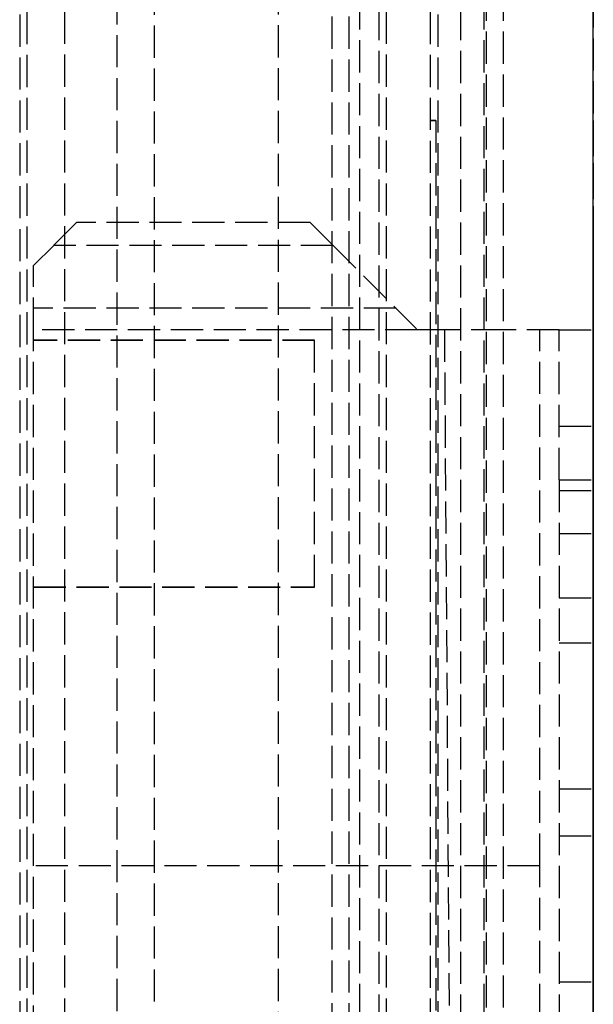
# Model space of a CAD drawing. Header units: millimetres. Extents: x -108 to 0, y 0 to 486.
# Tile 34 of 48: x -27 to 0, y 76 to 121. Entities that reach past the tile are written whole.
import ezdxf

# ---------------------------------------------------------------- set-up
doc = ezdxf.new("R2010")
doc.units = ezdxf.units.MM
doc.header["$LTSCALE"] = 10
doc.linetypes.add('ALLCAD_Strich', pattern=[0.2, 0.15, -0.05])
doc.layers.add('BESCH_KONT_sich_schn_grun_2d', color=10, linetype='Continuous')
doc.layers.add('BESCH_KONT_sich_schn_seit_2d', color=160, linetype='Continuous')

msp = doc.modelspace()

# ---------------------------------------------------------------- linework, layer by layer
at = {"layer": 'BESCH_KONT_sich_schn_grun_2d', "linetype": 'ALLCAD_Strich'}
for p, q in [((-24.649, 36.326), (-24.649, 475.95)), ((-9.649, 36.326), (-9.649, 475.95)), ((-7.599, 36.315), (-7.599, 475.95)), ((-4.999, 460.9), (-4.999, 4.5)), ((-4.199, 460.9), (-4.199, 4.5)), ((-9.999, 458), (-9.999, 17.8)), ((-6.199, 458), (-6.199, 17.8)), ((-10.899, 454.5), (-10.899, 20.1)), ((-5.099, 454.5), (-5.099, 20.1)), ((-12.199, 453.6), (-12.199, 11.8)), ((-11.399, 453.6), (-11.399, 11.8)), ((-26.399, 36.317), (-26.399, 451.2)), ((-14.699, 451.2), (-14.699, 14.2)), ((-22.219, 402.737), (-22.219, 67.68)), ((-20.469, 67.68), (-20.469, 402.737)), ((-26.749, 353.696), (-26.749, 39.7)), ((-7.249, 353.696), (-7.249, 39.7)), ((-7.349, 116.762), (-7.599, 116.762)), ((-7.349, 116.741), (-7.599, 116.741)), ((-7.349, 116.762), (-7.349, 36.263)), ((-24.099, 112), (-25.164, 110.936)), ((-13.199, 112), (-24.099, 112)), ((-12.135, 110.936), (-13.199, 112)), ((-26.099, 110), (-25.164, 110.936)), ((-12.135, 110.936), (-25.164, 110.936)), ((-12.135, 110.936), (-8.199, 107)), ((-26.099, 107), (-26.099, 110)), ((-9.199, 108), (-26.099, 108)), ((-26.099, 40), (-26.099, 107)), ((-8.199, 107), (-26.099, 107)), ((-6.942, 107), (-8.199, 107)), ((-4.199, 107), (-6.942, 107)), ((-6.942, 107), (-6.44, 33.595)), ((-1.599, 107), (-4.199, 107)), ((-2.499, 82.009), (-2.499, 107)), ((-1.599, 100), (-1.599, 107)), ((-1.599, 107), (0.001, 107)), ((0.001, 100), (0.001, 107)), ((-12.999, 106.509), (-26.099, 106.509)), ((-12.999, 95.009), (-12.999, 106.509)), ((-12.999, 106.502), (-26.099, 106.502)), ((-1.599, 102.5), (0.001, 102.5)), ((-1.599, 100), (-1.599, 36.5)), ((-1.599, 100), (0.001, 100)), ((0.001, 100), (0.001, 36.5)), ((-1.599, 99.5), (0.001, 99.5)), ((-1.599, 97.5), (0.001, 97.5)), ((-26.099, 95.009), (-12.999, 95.009)), ((-26.099, 95.002), (-12.999, 95.002)), ((-12.999, 95.002), (-12.999, 95.009)), ((-1.599, 94.5), (0.001, 94.5)), ((-1.599, 92.4), (0.001, 92.4)), ((-1.599, 85.6), (0.001, 85.6)), ((-1.599, 83.4), (0.001, 83.4)), ((-2.499, 82.009), (-26.099, 82.009)), ((-2.499, 82.001), (-26.099, 82.001)), ((-2.499, 51.009), (-2.499, 82.009)), ((-1.599, 76.6), (0.001, 76.6))]:
    msp.add_line(p, q, dxfattribs=at)
at = {"layer": 'BESCH_KONT_sich_schn_seit_2d', "linetype": 'ALLCAD_Strich'}
for p, q in [((0, 36.315, 43.291), (0, 485.809, 40.937)), ((0, 36.315, 427.291), (0, 485.809, 424.937)), ((0, 36.326, 45.341), (0, 476.9, 43.034)), ((0, 36.317, 43.591), (0, 476.9, 41.284)), ((0, 36.326, 429.341), (0, 476.9, 427.034)), ((0, 36.317, 427.591), (0, 476.9, 425.284)), ((0, 4.5, 436.8), (0, 460.9, 436.8)), ((0, 4.5, 52.8), (0, 460.9, 52.8)), ((0, 67.68, 29.176), (0, 460.9, 27.117)), ((0, 67.68, 413.176), (0, 460.9, 411.117)), ((0, 18.098, 468.9), (0, 458, 468.9)), ((0, 18.098, 472.7), (0, 458, 472.7)), ((0, 18.098, 454.9), (0, 458, 454.9)), ((0, 18.098, 458.7), (0, 458, 458.7)), ((0, 18.098, 84.9), (0, 458, 84.9)), ((0, 18.098, 88.7), (0, 458, 88.7)), ((0, 18.098, 70.9), (0, 458, 70.9)), ((0, 18.098, 74.7), (0, 458, 74.7)), ((0, 18.1, 440.8), (0, 457.7, 440.8)), ((0, 18.1, 56.8), (0, 457.7, 56.8)), ((0, 18.1, 440), (0, 457.7, 440)), ((0, 18.1, 56), (0, 457.7, 56)), ((0, 9.5, 403.8), (0, 455.9, 403.8)), ((0, 9.5, 19.8), (0, 455.9, 19.8)), ((0, 20.1, 119), (0, 454.5, 119)), ((0, 20.1, 124.8), (0, 454.5, 124.8)), ((0, 20.1, 503), (0, 454.5, 503)), ((0, 20.1, 508.8), (0, 454.5, 508.8)), ((0, 11.8, 434.3), (0, 453.6, 434.3)), ((0, 11.8, 50.3), (0, 453.6, 50.3)), ((0, 14.2, 47), (0, 451.2, 47)), ((0, 14.2, 431), (0, 451.2, 431)), ((0, 14.2, 431.8), (0, 451.2, 431.8)), ((0, 14.2, 47.8), (0, 451.2, 47.8)), ((0, 37.111, 4.326), (0, 353.607, 2.669)), ((0, 37.111, 388.326), (0, 353.607, 386.669)), ((0, 328.586, 19.8), (0, 39.7, 21.313)), ((0, 328.586, 403.8), (0, 39.7, 405.313)), ((0, 116.741, 28.919), (0, 116.762, 32.919)), ((0, 116.762, 32.919), (0, 36.263, 33.341)), ((0, 116.741, 412.919), (0, 116.762, 416.919)), ((0, 116.762, 416.919), (0, 36.263, 417.341)), ((0, 112, 0.472), (0, 112, 1.972)), ((0, 112, 0.472), (0, 110.936, 0.472)), ((0, 112, 1.972), (0, 110.936, 1.972)), ((0, 112, 384.472), (0, 112, 385.972)), ((0, 112, 384.472), (0, 110.936, 384.472)), ((0, 112, 385.972), (0, 110.936, 385.972)), ((0, 110, 0.613), (0, 110, 2.903)), ((0, 110, 384.613), (0, 110, 386.903)), ((0, 107, 2.422), (0, 108, 2.422)), ((0, 107, 386.422), (0, 108, 386.422)), ((0, 107, 56.8), (0, 107, 57.95)), ((0, 106.509, 2.425), (0, 107, 2.422)), ((0, 40, 4.273), (0, 107, 3.922)), ((0, 107, 3.96), (0, 107, 3.922)), ((0, 107, 440.8), (0, 107, 441.95)), ((0, 106.509, 386.425), (0, 107, 386.422)), ((0, 40, 388.273), (0, 107, 387.922)), ((0, 107, 387.96), (0, 107, 387.922)), ((0, 107, 4.922), (0, 29.5, 5.328)), ((0, 107, 8.014), (0, 107, 56.8)), ((0, 37.13, 8.014), (0, 107, 8.014)), ((0, 107, 8.014), (0, 107, 3.96)), ((0, 107, 2.422), (0, 107, 3.922)), ((0, 107, 388.922), (0, 29.5, 389.328)), ((0, 107, 392.014), (0, 107, 440.8)), ((0, 37.13, 392.014), (0, 107, 392.014)), ((0, 107, 392.014), (0, 107, 387.96)), ((0, 107, 386.422), (0, 107, 387.922)), ((0, 106.502, 1.125), (0, 106.509, 2.425)), ((0, 106.502, 385.125), (0, 106.509, 386.425)), ((0, 95.009, 2.485), (0, 106.509, 2.425)), ((0, 95.009, 386.485), (0, 106.509, 386.425)), ((0, 106.502, 1.125), (0, 95.002, 1.185)), ((0, 106.502, 385.125), (0, 95.002, 385.185)), ((0, 100, 64.95), (0, 36.5, 64.95)), ((0, 100, 448.95), (0, 36.5, 448.95)), ((0, 97.5, 53), (0, 99.5, 53)), ((0, 97.5, 437), (0, 99.5, 437)), ((0, 82.009, 2.553), (0, 95.009, 2.485)), ((0, 95.002, 1.185), (0, 95.009, 2.485)), ((0, 82.009, 386.553), (0, 95.009, 386.485)), ((0, 95.002, 385.185), (0, 95.009, 386.485)), ((0, 82.001, 1.053), (0, 82.009, 2.553)), ((0, 82.001, 385.053), (0, 82.009, 386.553)), ((0, 51.009, 2.715), (0, 82.009, 2.553)), ((0, 51.009, 386.715), (0, 82.009, 386.553)), ((0, 82.001, 1.053), (0, 51.002, 1.216)), ((0, 82.001, 385.053), (0, 51.002, 385.216))]:
    msp.add_line(p, q, dxfattribs=at)
at = {"layer": 'BESCH_KONT_sich_schn_seit_2d', "linetype": 'ALLCAD_Strich', "extrusion": (-1, 0, 0)}
for centre in [(-89, 50), (-89, 434), (-80, 50), (-80, 434)]:
    msp.add_circle(centre, 3.4, dxfattribs=at)
at = {"layer": 'BESCH_KONT_sich_schn_seit_2d', "linetype": 'ALLCAD_Strich', "extrusion": (1, 0, 0)}
for centre, radius, start, end in [((110.936, 3.657), 3.185, 252.9126, 270), ((106.974, -1.078), 5, 37.5885, 52.7542), ((110.936, 387.657), 3.185, 252.9126, 270), ((106.974, 382.922), 5, 37.5885, 52.7542), ((106.974, -1.078), 5, 52.7542, 89.7), ((110.936, 3.657), 3.185, 202.8166, 252.9126), ((106.974, 382.922), 5, 52.7542, 89.7), ((110.936, 387.657), 3.185, 202.8166, 252.9126), ((100, 57.95), 7, 0, 90), ((100, 441.95), 7, 0, 90)]:
    msp.add_arc(centre, radius, start, end, dxfattribs=at)
at = {"layer": 'BESCH_KONT_sich_schn_seit_2d', "linetype": 'ALLCAD_Strich', "extrusion": (-1, 0, 0)}
for centre, start, end in [((-99.5, 50), 90, 270), ((-99.5, 434), 90, 270), ((-97.5, 50), 270, 90), ((-97.5, 434), 270, 90)]:
    msp.add_arc(centre, 3, start, end, dxfattribs=at)

doc.saveas('drawing.dxf')
